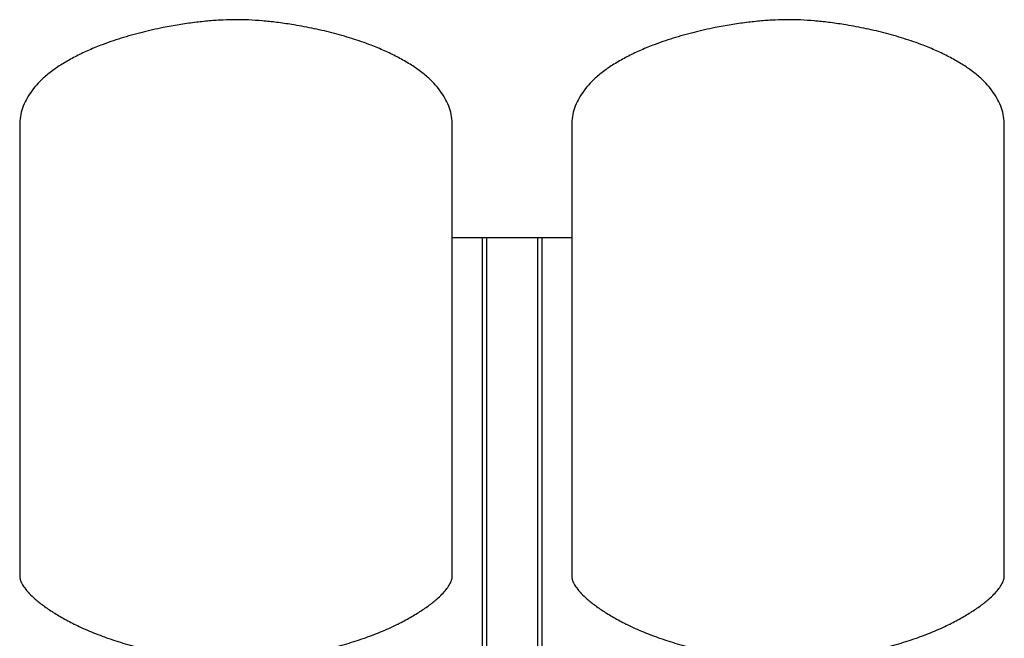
# Model space of a CAD drawing. Header units: millimetres. Extents: x 12 to 1662, y 10 to 915.
# Tile 7 of 7: x 1002 to 1662, y 500 to 915. Entities that reach past the tile are written whole.
import ezdxf

# ---------------------------------------------------------------- set-up
doc = ezdxf.new("R2010")
doc.units = ezdxf.units.MM

msp = doc.modelspace()

# ---------------------------------------------------------------- linework, layer by layer
at = {"color": 7, "linetype": 'Continuous', "lineweight": 25}
for p, q in [((1002.24, 843.67), (1002.24, 541.68)), ((1292.24, 541.68), (1292.24, 843.67)), ((1372.24, 843.67), (1372.24, 541.68)), ((1662.24, 541.68), (1662.24, 843.67)), ((1292.24, 768.53), (1312.24, 768.53)), ((1312.24, 768.53), (1312.24, 444.93)), ((1312.24, 768.53), (1315.24, 768.53)), ((1315.24, 768.53), (1315.24, 444.93)), ((1315.24, 768.53), (1349.24, 768.53)), ((1349.24, 768.53), (1349.24, 444.93)), ((1349.24, 768.53), (1352.24, 768.53)), ((1352.24, 768.53), (1352.24, 444.93)), ((1352.24, 768.53), (1372.24, 768.53))]:
    msp.add_line(p, q, dxfattribs=at)
for points, knots in [([(1147.24, 914.53), (1144.38, 914.49), (1138.41, 914.39), (1129.14, 913.73), (1119.26, 912.67), (1108.94, 911.19), (1097.19, 909.07), (1084.19, 906.15), (1070.21, 902.24), (1058.03, 898.05), (1047.76, 893.81), (1039.38, 889.79), (1031.57, 885.4), (1024.44, 880.64), (1018.41, 875.75), (1013.48, 870.83), (1009.55, 865.96), (1006.38, 860.8), (1004.04, 855.35), (1002.52, 849.61), (1002.34, 845.66), (1002.24, 843.67)], [0, 0, 0, 0, 0.049323, 0.103085, 0.160501, 0.220781, 0.28314, 0.366646, 0.450689, 0.533653, 0.58884, 0.642414, 0.694018, 0.743382, 0.790357, 0.827695, 0.863525, 0.898127, 0.931954, 0.965643, 1, 1, 1, 1]), ([(1292.24, 843.67), (1292.15, 845.66), (1291.96, 849.61), (1290.45, 855.35), (1288.11, 860.8), (1284.93, 865.96), (1281.01, 870.83), (1276.07, 875.75), (1270.04, 880.64), (1262.91, 885.4), (1255.1, 889.79), (1246.72, 893.81), (1236.66, 897.96), (1224.91, 902.03), (1211.57, 905.82), (1198.13, 908.91), (1185.76, 911.17), (1174.67, 912.74), (1165, 913.75), (1155.9, 914.4), (1150.05, 914.49), (1147.24, 914.53)], [0, 0, 0, 0, 0.0343574, 0.0680462, 0.101873, 0.136475, 0.1723046, 0.2096429, 0.2566178, 0.3059816, 0.3575858, 0.4111599, 0.4663467, 0.5455056, 0.6257122, 0.7055679, 0.7836026, 0.8426545, 0.8989025, 0.9515988, 1, 1, 1, 1]), ([(1517.24, 914.53), (1514.38, 914.49), (1508.41, 914.39), (1499.14, 913.73), (1489.26, 912.67), (1478.94, 911.19), (1467.19, 909.07), (1454.19, 906.15), (1440.21, 902.24), (1428.03, 898.05), (1417.76, 893.81), (1409.38, 889.79), (1401.57, 885.4), (1394.44, 880.64), (1388.41, 875.75), (1383.48, 870.83), (1379.55, 865.96), (1376.38, 860.8), (1374.04, 855.35), (1372.52, 849.61), (1372.34, 845.66), (1372.24, 843.67)], [0, 0, 0, 0, 0.049323, 0.103085, 0.160501, 0.220781, 0.28314, 0.366646, 0.450689, 0.533653, 0.58884, 0.642414, 0.694018, 0.743382, 0.790357, 0.827695, 0.863525, 0.898127, 0.931954, 0.965643, 1, 1, 1, 1]), ([(1662.24, 843.67), (1662.15, 845.66), (1661.96, 849.61), (1660.45, 855.35), (1658.11, 860.8), (1654.93, 865.96), (1651.01, 870.83), (1646.07, 875.75), (1640.04, 880.64), (1632.91, 885.4), (1625.1, 889.79), (1616.72, 893.81), (1606.66, 897.96), (1594.91, 902.03), (1581.57, 905.82), (1568.13, 908.91), (1555.76, 911.17), (1544.67, 912.74), (1535, 913.75), (1525.9, 914.4), (1520.05, 914.49), (1517.24, 914.53)], [0, 0, 0, 0, 0.034357, 0.068046, 0.101873, 0.136475, 0.172305, 0.209643, 0.256618, 0.305982, 0.357586, 0.41116, 0.466347, 0.545506, 0.625712, 0.705568, 0.783603, 0.842654, 0.898903, 0.951599, 1, 1, 1, 1]), ([(1002.24, 541.68), (1002.33, 540.85), (1002.52, 539.05), (1003.77, 536.34), (1005.77, 533.24), (1008.75, 529.78), (1012.95, 525.8), (1018.33, 521.52), (1024.94, 517.04), (1032.54, 512.57), (1041.5, 507.98), (1051.88, 503.41), (1063.67, 499.04), (1076.4, 495.18), (1089.96, 491.94), (1104.26, 489.49), (1119.2, 487.85), (1129.38, 487.64), (1134.54, 487.53)], [0, 0, 0, 0, 0.016622, 0.036153, 0.05912, 0.090838, 0.127593, 0.175262, 0.228868, 0.287991, 0.35219, 0.431201, 0.515618, 0.604837, 0.698312, 0.795569, 0.896225, 1, 1, 1, 1]), ([(1159.94, 487.53), (1165.11, 487.64), (1175.28, 487.85), (1190.22, 489.49), (1204.52, 491.94), (1218.08, 495.18), (1230.81, 499.04), (1242.61, 503.41), (1252.98, 507.98), (1261.95, 512.57), (1269.54, 517.04), (1276.15, 521.52), (1281.33, 525.63), (1285.22, 529.28), (1288.02, 532.38), (1290.21, 535.47), (1291.85, 538.51), (1292.12, 540.69), (1292.24, 541.68)], [0, 0, 0, 0, 0.103778, 0.204436, 0.301697, 0.395174, 0.484396, 0.568815, 0.647829, 0.712029, 0.771154, 0.824762, 0.872432, 0.903943, 0.931838, 0.95609, 0.980149, 1, 1, 1, 1]), ([(1372.24, 541.68), (1372.33, 540.85), (1372.52, 539.05), (1373.77, 536.34), (1375.77, 533.24), (1378.75, 529.78), (1382.95, 525.8), (1388.33, 521.52), (1394.94, 517.04), (1402.54, 512.57), (1411.5, 507.98), (1421.88, 503.41), (1433.67, 499.04), (1446.4, 495.18), (1459.96, 491.94), (1474.26, 489.49), (1489.2, 487.85), (1499.38, 487.64), (1504.54, 487.53)], [0, 0, 0, 0, 0.016622, 0.036153, 0.05912, 0.090838, 0.127593, 0.175262, 0.228868, 0.287991, 0.35219, 0.431201, 0.515618, 0.604837, 0.698312, 0.795569, 0.896225, 1, 1, 1, 1]), ([(1529.94, 487.53), (1535.11, 487.64), (1545.28, 487.85), (1560.22, 489.49), (1574.52, 491.94), (1588.08, 495.18), (1600.81, 499.04), (1612.61, 503.41), (1622.98, 507.98), (1631.95, 512.57), (1639.54, 517.04), (1646.15, 521.52), (1651.33, 525.63), (1655.22, 529.28), (1658.02, 532.38), (1660.21, 535.47), (1661.85, 538.51), (1662.12, 540.69), (1662.24, 541.68)], [0, 0, 0, 0, 0.103778, 0.204436, 0.301697, 0.395174, 0.484396, 0.568815, 0.647829, 0.712029, 0.771154, 0.824762, 0.872432, 0.903943, 0.931838, 0.95609, 0.980149, 1, 1, 1, 1])]:
    msp.add_open_spline(points, degree=3, knots=knots, dxfattribs=at)

doc.saveas('drawing.dxf')
